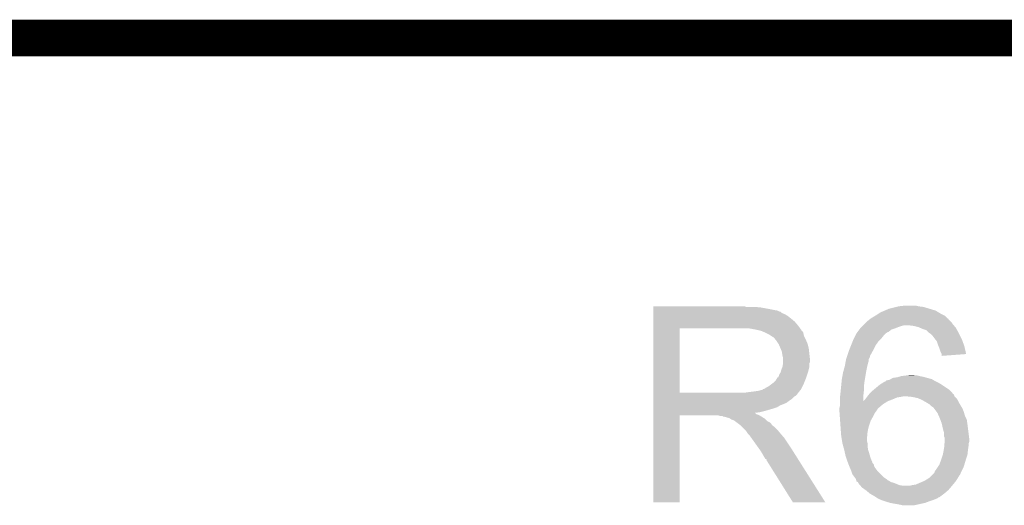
# Model space of a CAD drawing. Extents: x -1.3 to 24.2, y -6.4 to 36.7.
# Tile 29 of 38: x 6.9 to 11, y 34.6 to 36.7. Entities that reach past the tile are written whole.
import ezdxf

# ---------------------------------------------------------------- set-up
doc = ezdxf.new("R2010")
doc.units = 0
doc.layers.add('PRESSURE_27_CLICK_V100_GKO', color=5, linetype='CONTINUOUS')
doc.layers.add('PRESSURE_27_CLICK_V100_GTO', color=14, linetype='CONTINUOUS')

msp = doc.modelspace()

# ---------------------------------------------------------------- linework, layer by layer
at = {"layer": 'PRESSURE_27_CLICK_V100_GKO', "const_width": 0.1524}
msp.add_lwpolyline([(4.064, 36.576), (18.796, 36.576)], dxfattribs=at)
at = {"layer": 'PRESSURE_27_CLICK_V100_GTO'}
for points in [[(9.5555, 35.463478), (9.555502, 35.46348), (9.933942, 35.463478), (9.555502, 35.46348)], [(9.5555, 35.46094), (9.5555, 35.463478), (9.941564, 35.46094), (9.933942, 35.463478)], [(9.5555, 35.4584), (9.5555, 35.46094), (10.00252, 35.4584), (9.97712, 35.46094)], [(9.5555, 35.45332), (9.5555, 35.4584), (10.03046, 35.45332), (10.00252, 35.4584)], [(9.5555, 35.44824), (9.5555, 35.45332), (10.05586, 35.44824), (10.03046, 35.45332)], [(9.5555, 35.445698), (9.5555, 35.44824), (10.071102, 35.445698), (10.05586, 35.44824)], [(9.5555, 35.44062), (9.5555, 35.445698), (10.081264, 35.44062), (10.071102, 35.445698)], [(10.49782, 35.43808), (10.5156, 35.4457), (10.739122, 35.43808), (10.726422, 35.4457)], [(10.5156, 35.4457), (10.533382, 35.45332), (10.726422, 35.4457), (10.701022, 35.45332)], [(10.533382, 35.45332), (10.563862, 35.46094), (10.701022, 35.45332), (10.675622, 35.46094)], [(10.563862, 35.46094), (10.574022, 35.46348), (10.675622, 35.46094), (10.655302, 35.46348)], [(10.574022, 35.46348), (10.596882, 35.46602), (10.655302, 35.46348), (10.645142, 35.46602)], [(9.5555, 35.440614), (9.5555, 35.44062), (10.083806, 35.440614), (10.081264, 35.44062)], [(9.5555, 35.43554), (9.5555, 35.440614), (10.088884, 35.43554), (10.083806, 35.440614)], [(9.5555, 35.43046), (9.5555, 35.43554), (10.101582, 35.43046), (10.088884, 35.43554)], [(9.5555, 35.42284), (9.5555, 35.43046), (10.11428, 35.42284), (10.101582, 35.43046)], [(9.5555, 35.41268), (9.5555, 35.42284), (10.12698, 35.41268), (10.11428, 35.42284)], [(9.5555, 35.39998), (9.5555, 35.41268), (10.142222, 35.39998), (10.12698, 35.41268)], [(10.444482, 35.402522), (10.453996, 35.410134), (10.787378, 35.402522), (10.779766, 35.410134)], [(10.453996, 35.410134), (10.457152, 35.412658), (10.779766, 35.410134), (10.77976, 35.412658)], [(10.457152, 35.412658), (10.457178, 35.41268), (10.77976, 35.412658), (10.777226, 35.41268)], [(10.457178, 35.41268), (10.457182, 35.412682), (10.777226, 35.41268), (10.777224, 35.412682)], [(10.457182, 35.412682), (10.47411, 35.422838), (10.777224, 35.412682), (10.76706, 35.422838)], [(10.47411, 35.422838), (10.48258, 35.427918), (10.76706, 35.422838), (10.756904, 35.427918)], [(10.48258, 35.427918), (10.486392, 35.43046), (10.756904, 35.427918), (10.75182, 35.43046)], [(10.486392, 35.43046), (10.49782, 35.43808), (10.75182, 35.43046), (10.739122, 35.43808)], [(9.555492, 35.105362), (9.555498, 35.37202), (9.6647, 35.105362), (9.664702, 35.37202)], [(9.555498, 35.382202), (9.5555, 35.39998), (10.15746, 35.382202), (10.142222, 35.39998)], [(9.555498, 35.37204), (9.555498, 35.382202), (10.164718, 35.37204), (10.15746, 35.382202)], [(9.555498, 35.37202), (9.555498, 35.37204), (9.664702, 35.37202), (9.9187, 35.37204)], [(9.97966, 35.36696), (9.951722, 35.37204), (10.168344, 35.36696), (10.164718, 35.37204)], [(9.991106, 35.364416), (9.97966, 35.36696), (10.17016, 35.364416), (10.168344, 35.36696)], [(10.002514, 35.36188), (9.991106, 35.364416), (10.170182, 35.36188), (10.17016, 35.364416)], [(10.402572, 35.3568), (10.41019, 35.366958), (10.530834, 35.3568), (10.543538, 35.366958)], [(10.41019, 35.366958), (10.414002, 35.37204), (10.543538, 35.366958), (10.558782, 35.37204)], [(10.414002, 35.37204), (10.41908, 35.37712), (10.558782, 35.37204), (10.57148, 35.37712)], [(10.41908, 35.37712), (10.42416, 35.3822), (10.57148, 35.37712), (10.586722, 35.3822)], [(10.42416, 35.3822), (10.4267, 35.38474), (10.586722, 35.3822), (10.596878, 35.38474)], [(10.4267, 35.38474), (10.43178, 35.38982), (10.801774, 35.38474), (10.79754, 35.38982)], [(10.43178, 35.38982), (10.4394, 35.39744), (10.79754, 35.38982), (10.79246, 35.39744)], [(10.4394, 35.39744), (10.444482, 35.402522), (10.79246, 35.39744), (10.787378, 35.402522)], [(10.634978, 35.3822), (10.614658, 35.38474), (10.803892, 35.3822), (10.801774, 35.38474)], [(10.655298, 35.37712), (10.634978, 35.3822), (10.808124, 35.37712), (10.803892, 35.3822)], [(10.661232, 35.374578), (10.655298, 35.37712), (10.810242, 35.374578), (10.808124, 35.37712)], [(10.673082, 35.3695), (10.661232, 35.374578), (10.813064, 35.3695), (10.810242, 35.374578)], [(10.688316, 35.36442), (10.673082, 35.3695), (10.815886, 35.36442), (10.813064, 35.3695)], [(10.698478, 35.354262), (10.688316, 35.36442), (10.821528, 35.354262), (10.815886, 35.36442)], [(10.002522, 35.361878), (10.002514, 35.36188), (10.170814, 35.361878), (10.170182, 35.36188)], [(10.002538, 35.361872), (10.002522, 35.361878), (10.172704, 35.361872), (10.170814, 35.361878)], [(10.0203, 35.35426), (10.002538, 35.361872), (10.177782, 35.35426), (10.172704, 35.361872)], [(10.020304, 35.354258), (10.0203, 35.35426), (10.177782, 35.354258), (10.177782, 35.35426)], [(10.035542, 35.346638), (10.020304, 35.354258), (10.179306, 35.346638), (10.177782, 35.354258)], [(10.043166, 35.341558), (10.035542, 35.346638), (10.180322, 35.341558), (10.179306, 35.346638)], [(10.050784, 35.33648), (10.043166, 35.341558), (10.182862, 35.33648), (10.180322, 35.341558)], [(10.053326, 35.336472), (10.050784, 35.33648), (10.182866, 35.336472), (10.182862, 35.33648)], [(10.061788, 35.32632), (10.053326, 35.336472), (10.18794, 35.32632), (10.182866, 35.336472)], [(10.06602, 35.32124), (10.061788, 35.32632), (10.190118, 35.32124), (10.18794, 35.32632)], [(10.074488, 35.308538), (10.06602, 35.32124), (10.19556, 35.308538), (10.190118, 35.32124)], [(10.383012, 35.3187), (10.38606, 35.32632), (10.4902, 35.3187), (10.49782, 35.32632)], [(10.38606, 35.32632), (10.3886, 35.3314), (10.49782, 35.32632), (10.5029, 35.3314)], [(10.3886, 35.3314), (10.39495, 35.344098), (10.5029, 35.3314), (10.513058, 35.344098)], [(10.39495, 35.344098), (10.39876, 35.351718), (10.513058, 35.344098), (10.520678, 35.351718)], [(10.39876, 35.351718), (10.398762, 35.35172), (10.520678, 35.351718), (10.52068, 35.35172)], [(10.398762, 35.35172), (10.402568, 35.356796), (10.52068, 35.35172), (10.528294, 35.356796)], [(10.402568, 35.356796), (10.402572, 35.3568), (10.528294, 35.356796), (10.530834, 35.3568)], [(10.702292, 35.35172), (10.698478, 35.354262), (10.82294, 35.35172), (10.821528, 35.354262)], [(10.7061, 35.34918), (10.702292, 35.35172), (10.82421, 35.34918), (10.82294, 35.35172)], [(10.713718, 35.34156), (10.7061, 35.34918), (10.82802, 35.34156), (10.82421, 35.34918)], [(10.72134, 35.3314), (10.713718, 35.34156), (10.8331, 35.3314), (10.82802, 35.34156)], [(10.725406, 35.326318), (10.72134, 35.3314), (10.83564, 35.326318), (10.8331, 35.3314)], [(10.731498, 35.318702), (10.725406, 35.326318), (10.83841, 35.318702), (10.83564, 35.326318)], [(10.07618, 35.306), (10.074488, 35.308538), (10.196196, 35.306), (10.19556, 35.308538)], [(10.0838, 35.28822), (10.07618, 35.306), (10.20064, 35.28822), (10.196196, 35.306)], [(10.083802, 35.288218), (10.0838, 35.28822), (10.20064, 35.288218), (10.20064, 35.28822)], [(10.08888, 35.275518), (10.083802, 35.288218), (10.202052, 35.275518), (10.20064, 35.288218)], [(10.36574, 35.27552), (10.367772, 35.2806), (10.464518, 35.27552), (10.46734, 35.2806)], [(10.367772, 35.2806), (10.375898, 35.300918), (10.46734, 35.2806), (10.4775, 35.300918)], [(10.375898, 35.300918), (10.383012, 35.3187), (10.4775, 35.300918), (10.4902, 35.3187)], [(10.73658, 35.303458), (10.731498, 35.318702), (10.843954, 35.303458), (10.83841, 35.318702)], [(10.738614, 35.298378), (10.73658, 35.303458), (10.8458, 35.298378), (10.843954, 35.303458)], [(10.74166, 35.29076), (10.738614, 35.298378), (10.847554, 35.29076), (10.8458, 35.298378)], [(10.74674, 35.275522), (10.74166, 35.29076), (10.851058, 35.275522), (10.847554, 35.29076)], [(10.09142, 35.26028), (10.08888, 35.275518), (10.203746, 35.26028), (10.202052, 35.275518)], [(10.09396, 35.250118), (10.09142, 35.26028), (10.204874, 35.250118), (10.203746, 35.26028)], [(10.09396, 35.242498), (10.09396, 35.250118), (10.20572, 35.242498), (10.204874, 35.250118)], [(10.09396, 35.232336), (10.09396, 35.242498), (10.205718, 35.232336), (10.20572, 35.242498)], [(10.354194, 35.237418), (10.35558, 35.245036), (10.449558, 35.237418), (10.44956, 35.245036)], [(10.35558, 35.245036), (10.355582, 35.245042), (10.44956, 35.245036), (10.449562, 35.245042)], [(10.355582, 35.245042), (10.357272, 35.250116), (10.449562, 35.245042), (10.452098, 35.250116)], [(10.357272, 35.250116), (10.358118, 35.252654), (10.452098, 35.250116), (10.454634, 35.252654)], [(10.358118, 35.252654), (10.359812, 35.257734), (10.454634, 35.252654), (10.45464, 35.257734)], [(10.359812, 35.257734), (10.36574, 35.27552), (10.45464, 35.257734), (10.464518, 35.27552)], [(10.751818, 35.265364), (10.74674, 35.275522), (10.853396, 35.265364), (10.851058, 35.275522)], [(10.75182, 35.265358), (10.751818, 35.265364), (10.853396, 35.265358), (10.853396, 35.265364)], [(10.75182, 35.257764), (10.75182, 35.265358), (10.75182, 35.257764), (10.853396, 35.265358)], [(10.084434, 35.191702), (10.08634, 35.199318), (10.1981, 35.191702), (10.200004, 35.199318)], [(10.08634, 35.199318), (10.091418, 35.212018), (10.200004, 35.199318), (10.20318, 35.212018)], [(10.091418, 35.212018), (10.093958, 35.227256), (10.20318, 35.212018), (10.20318, 35.227256)], [(10.093958, 35.227256), (10.09396, 35.227258), (10.20318, 35.227256), (10.20318, 35.227258)], [(10.09396, 35.227258), (10.09396, 35.232336), (10.20318, 35.227258), (10.205718, 35.232336)], [(10.344958, 35.19678), (10.348422, 35.20948), (10.4394, 35.19678), (10.44194, 35.20948)], [(10.348422, 35.20948), (10.3505, 35.217098), (10.44194, 35.20948), (10.443844, 35.217098)], [(10.3505, 35.217098), (10.35281, 35.2298), (10.443844, 35.217098), (10.447022, 35.2298)], [(10.35281, 35.2298), (10.354194, 35.237418), (10.447022, 35.2298), (10.449558, 35.237418)], [(10.063478, 35.156138), (10.071096, 35.16883), (10.185398, 35.156138), (10.190476, 35.16883)], [(10.071096, 35.16883), (10.073626, 35.16884), (10.190476, 35.16883), (10.19048, 35.16884)], [(10.073626, 35.16884), (10.07618, 35.17392), (10.19048, 35.16884), (10.192172, 35.17392)], [(10.07618, 35.17392), (10.07872, 35.18154), (10.192172, 35.17392), (10.194712, 35.18154)], [(10.07872, 35.18154), (10.083798, 35.189156), (10.194712, 35.18154), (10.19725, 35.189156)], [(10.083798, 35.189156), (10.084434, 35.191702), (10.19725, 35.189156), (10.1981, 35.191702)], [(10.336784, 35.15106), (10.3378, 35.16122), (10.43178, 35.15106), (10.433472, 35.16122)], [(10.3378, 35.16122), (10.34288, 35.18916), (10.433472, 35.16122), (10.43813, 35.18916)], [(10.34288, 35.18916), (10.344958, 35.19678), (10.43813, 35.18916), (10.4394, 35.19678)], [(10.523224, 35.156142), (10.535922, 35.15868), (10.719646, 35.156142), (10.715416, 35.15868)], [(10.535922, 35.15868), (10.540154, 35.16122), (10.715416, 35.15868), (10.711182, 35.16122)], [(10.540154, 35.16122), (10.548622, 35.1663), (10.711182, 35.16122), (10.692554, 35.1663)], [(10.548622, 35.1663), (10.566402, 35.16884), (10.692554, 35.1663), (10.68324, 35.16884)], [(10.566402, 35.16884), (10.575292, 35.17138), (10.68324, 35.16884), (10.67308, 35.17138)], [(10.575292, 35.17138), (10.584182, 35.17392), (10.67308, 35.17138), (10.66038, 35.17392)], [(10.584182, 35.17392), (10.604502, 35.17646), (10.66038, 35.17392), (10.650222, 35.17646)], [(10.604502, 35.17646), (10.624806, 35.178998), (10.642604, 35.17646), (10.634982, 35.178998)], [(10.624806, 35.178998), (10.624822, 35.179), (10.634982, 35.178998), (10.624822, 35.179)], [(9.992358, 35.11296), (10.010124, 35.118036), (10.163556, 35.11296), (10.167616, 35.118036)], [(10.010124, 35.11804), (10.01014, 35.120558), (10.16762, 35.11804), (10.168878, 35.120558)], [(10.010124, 35.118036), (10.010124, 35.11804), (10.167616, 35.118036), (10.16762, 35.11804)], [(10.01014, 35.120558), (10.015216, 35.12058), (10.168878, 35.120558), (10.16889, 35.12058)], [(10.015216, 35.12058), (10.022838, 35.125658), (10.16889, 35.12058), (10.171428, 35.125658)], [(10.022838, 35.125658), (10.032998, 35.13074), (10.171428, 35.125658), (10.17397, 35.13074)], [(10.032998, 35.13074), (10.04993, 35.14344), (10.17397, 35.13074), (10.18032, 35.14344)], [(10.04993, 35.14344), (10.053318, 35.14598), (10.18032, 35.14344), (10.181336, 35.14598)], [(10.053318, 35.14598), (10.063478, 35.156138), (10.181336, 35.14598), (10.185398, 35.156138)], [(10.332974, 35.11296), (10.33475, 35.130738), (10.42924, 35.11296), (10.42924, 35.130738)], [(10.33475, 35.130738), (10.336784, 35.15106), (10.42924, 35.130738), (10.43178, 35.15106)], [(10.4648, 35.11296), (10.470892, 35.118038), (10.78738, 35.11296), (10.782302, 35.118038)], [(10.470892, 35.118038), (10.495282, 35.13836), (10.782302, 35.118038), (10.751824, 35.13836)], [(10.495282, 35.13836), (10.495284, 35.138362), (10.751824, 35.13836), (10.75182, 35.138362)], [(10.495284, 35.138362), (10.507474, 35.14598), (10.75182, 35.138362), (10.739118, 35.14598)], [(10.507474, 35.14598), (10.515604, 35.15106), (10.739118, 35.14598), (10.72896, 35.15106)], [(10.515604, 35.15106), (10.518146, 35.151066), (10.72896, 35.15106), (10.728948, 35.151066)], [(10.518146, 35.151066), (10.52068, 35.1536), (10.728948, 35.151066), (10.72388, 35.1536)], [(10.52068, 35.1536), (10.523224, 35.156142), (10.72388, 35.1536), (10.719646, 35.156142)], [(9.55549, 35.092638), (9.555492, 35.09518), (10.147296, 35.092638), (10.149838, 35.09518)], [(9.55549, 35.090098), (9.55549, 35.092638), (10.14222, 35.090098), (10.147296, 35.092638)], [(9.55549, 35.07994), (9.55549, 35.090098), (10.13206, 35.07994), (10.14222, 35.090098)], [(9.55549, 35.06978), (9.55549, 35.07994), (10.11682, 35.06978), (10.13206, 35.07994)], [(9.555492, 35.10534), (9.555492, 35.105362), (9.936478, 35.10534), (9.6647, 35.105362)], [(9.555492, 35.09518), (9.555492, 35.10534), (10.149838, 35.09518), (10.15746, 35.10534)], [(9.936478, 35.10534), (9.95426, 35.10788), (10.15746, 35.10534), (10.159492, 35.10788)], [(9.95426, 35.10788), (9.97458, 35.11042), (10.159492, 35.10788), (10.161524, 35.11042)], [(9.97458, 35.11042), (9.992358, 35.11296), (10.161524, 35.11042), (10.163556, 35.11296)], [(10.33018, 35.08756), (10.330462, 35.090098), (10.426706, 35.08756), (10.4267, 35.090098)], [(10.33018, 35.069816), (10.33018, 35.08756), (10.426738, 35.069816), (10.426706, 35.08756)], [(10.330462, 35.090098), (10.33272, 35.11042), (10.4267, 35.090098), (10.428956, 35.11042)], [(10.33272, 35.11042), (10.332974, 35.11296), (10.428956, 35.11042), (10.42924, 35.11296)], [(10.426738, 35.069816), (10.434318, 35.0774), (10.528394, 35.069816), (10.54862, 35.0774)], [(10.434318, 35.0774), (10.43432, 35.077402), (10.54862, 35.0774), (10.548624, 35.077402)], [(10.43432, 35.077402), (10.440034, 35.08502), (10.548624, 35.077402), (10.566402, 35.08502)], [(10.440034, 35.08502), (10.44194, 35.08756), (10.566402, 35.08502), (10.58164, 35.08756)], [(10.44194, 35.08756), (10.443972, 35.0901), (10.58164, 35.08756), (10.594342, 35.0901)], [(10.443972, 35.0901), (10.45006, 35.097712), (10.805164, 35.0901), (10.80262, 35.097712)], [(10.45006, 35.097712), (10.452094, 35.100254), (10.80262, 35.097712), (10.797554, 35.100254)], [(10.452094, 35.100254), (10.4521, 35.10026), (10.797554, 35.100254), (10.797554, 35.10026)], [(10.4521, 35.10026), (10.454634, 35.102794), (10.797554, 35.10026), (10.79754, 35.102794)], [(10.454634, 35.102794), (10.4648, 35.11296), (10.79754, 35.102794), (10.78738, 35.11296)], [(10.60452, 35.090098), (10.6045, 35.0901), (10.805164, 35.090098), (10.805164, 35.0901)], [(10.6299, 35.08756), (10.60452, 35.090098), (10.807702, 35.08756), (10.805164, 35.090098)], [(10.652754, 35.08248), (10.6299, 35.08756), (10.81278, 35.08248), (10.807702, 35.08756)], [(10.652762, 35.082478), (10.652754, 35.08248), (10.812782, 35.082478), (10.81278, 35.08248)], [(10.670542, 35.07486), (10.652762, 35.082478), (10.81786, 35.07486), (10.812782, 35.082478)], [(9.55549, 35.06216), (9.55549, 35.06978), (10.10666, 35.06216), (10.11682, 35.06978)], [(9.55549, 35.052), (9.55549, 35.06216), (10.081258, 35.052), (10.10666, 35.06216)], [(9.55549, 35.04438), (9.55549, 35.052), (10.06856, 35.04438), (10.081258, 35.052)], [(9.55549, 35.0393), (9.55549, 35.04438), (10.05332, 35.0393), (10.06856, 35.04438)], [(9.55549, 35.02914), (9.55549, 35.0393), (10.01776, 35.02914), (10.05332, 35.0393)], [(10.32764, 35.041842), (10.33018, 35.052002), (10.490202, 35.041842), (10.502056, 35.052002)], [(10.32764, 35.04184), (10.32764, 35.041842), (10.4902, 35.04184), (10.490202, 35.041842)], [(10.32764, 35.039302), (10.32764, 35.04184), (10.487662, 35.039302), (10.4902, 35.04184)], [(10.32764, 35.03168), (10.32764, 35.039302), (10.48258, 35.03168), (10.487662, 35.039302)], [(10.33018, 35.06978), (10.33018, 35.069816), (10.528298, 35.06978), (10.528394, 35.069816)], [(10.33018, 35.05708), (10.33018, 35.06978), (10.507982, 35.05708), (10.528298, 35.06978)], [(10.33018, 35.052002), (10.33018, 35.05708), (10.502056, 35.052002), (10.507982, 35.05708)], [(10.670546, 35.074858), (10.670542, 35.07486), (10.81786, 35.074858), (10.81786, 35.07486)], [(10.688318, 35.064702), (10.670546, 35.074858), (10.82294, 35.064702), (10.81786, 35.074858)], [(10.68832, 35.0647), (10.688318, 35.064702), (10.822942, 35.0647), (10.82294, 35.064702)], [(10.701022, 35.057078), (10.68832, 35.0647), (10.827516, 35.057078), (10.822942, 35.0647)], [(10.70864, 35.04946), (10.701022, 35.057078), (10.832086, 35.04946), (10.827516, 35.057078)], [(10.716262, 35.044378), (10.70864, 35.04946), (10.835136, 35.044378), (10.832086, 35.04946)], [(10.7188, 35.041838), (10.716262, 35.044378), (10.83666, 35.041838), (10.835136, 35.044378)], [(10.720702, 35.039302), (10.7188, 35.041838), (10.83818, 35.039302), (10.83666, 35.041838)], [(10.73023, 35.0266), (10.720702, 35.039302), (10.843262, 35.0266), (10.83818, 35.039302)], [(9.55548, 34.650702), (9.555488, 35.011338), (9.664678, 34.650702), (9.6647, 35.011338)], [(9.555488, 35.01644), (9.55549, 35.021488), (9.982204, 35.01644), (9.977152, 35.021488)], [(9.555488, 35.0139), (9.555488, 35.01644), (9.98982, 35.0139), (9.982204, 35.01644)], [(9.555488, 35.01136), (9.555488, 35.0139), (9.9949, 35.01136), (9.98982, 35.0139)], [(9.555488, 35.011338), (9.555488, 35.01136), (9.6647, 35.011338), (9.824716, 35.01136)], [(9.55549, 35.02406), (9.55549, 35.02914), (9.997438, 35.02406), (10.01776, 35.02914)], [(9.55549, 35.021488), (9.55549, 35.02406), (9.977152, 35.021488), (9.997438, 35.02406)], [(9.832338, 35.008822), (9.824716, 35.01136), (9.999976, 35.008822), (9.9949, 35.01136)], [(9.842494, 35.00882), (9.832338, 35.008822), (9.999978, 35.00882), (9.999976, 35.008822)], [(9.845034, 35.006286), (9.842494, 35.00882), (10.004034, 35.006286), (9.999978, 35.00882)], [(9.847578, 35.00628), (9.845034, 35.006286), (10.004044, 35.00628), (10.004034, 35.006286)], [(9.86536, 35.0012), (9.847578, 35.00628), (10.012172, 35.0012), (10.004044, 35.00628)], [(9.87298, 34.99866), (9.86536, 35.0012), (10.016236, 34.99866), (10.012172, 35.0012)], [(9.876794, 34.996118), (9.87298, 34.99866), (10.020302, 34.996118), (10.016236, 34.99866)], [(9.880596, 34.993582), (9.876794, 34.996118), (10.02284, 34.993582), (10.020302, 34.996118)], [(10.32764, 35.029138), (10.32764, 35.03168), (10.480674, 35.029138), (10.48258, 35.03168)], [(10.328186, 35.02152), (10.32764, 35.029138), (10.474962, 35.02152), (10.480674, 35.029138)], [(10.329274, 35.00628), (10.328186, 35.02152), (10.46734, 35.00628), (10.474962, 35.02152)], [(10.330544, 34.988502), (10.329274, 35.00628), (10.45718, 34.988502), (10.46734, 35.00628)], [(10.73404, 35.021518), (10.73023, 35.0266), (10.844714, 35.021518), (10.843262, 35.0266)], [(10.739686, 35.00882), (10.73404, 35.021518), (10.84834, 35.00882), (10.844714, 35.021518)], [(10.7442, 34.99866), (10.739686, 35.00882), (10.85342, 34.99866), (10.84834, 35.00882)], [(10.746108, 34.993576), (10.7442, 34.99866), (10.85596, 34.993576), (10.85342, 34.99866)], [(9.888218, 34.99104), (9.880596, 34.993582), (10.025382, 34.99104), (10.02284, 34.993582)], [(9.893296, 34.988502), (9.888218, 34.99104), (10.02792, 34.988502), (10.025382, 34.99104)], [(9.89584, 34.985962), (9.893296, 34.988502), (10.03046, 34.985962), (10.02792, 34.988502)], [(9.895846, 34.985958), (9.89584, 34.985962), (10.030464, 34.985958), (10.03046, 34.985962)], [(9.902618, 34.980878), (9.895846, 34.985958), (10.04062, 34.980878), (10.030464, 34.985958)], [(9.906002, 34.97834), (9.902618, 34.980878), (10.04316, 34.97834), (10.04062, 34.980878)], [(9.916158, 34.97072), (9.906002, 34.97834), (10.048242, 34.97072), (10.04316, 34.97834)], [(9.916162, 34.970718), (9.916158, 34.97072), (10.048242, 34.970718), (10.048242, 34.97072)], [(9.923782, 34.963098), (9.916162, 34.970718), (10.0584, 34.963098), (10.048242, 34.970718)], [(9.93648, 34.9504), (9.923782, 34.963098), (10.0711, 34.9504), (10.0584, 34.963098)], [(10.332176, 34.96564), (10.330544, 34.988502), (10.449562, 34.96564), (10.45718, 34.988502)], [(10.33272, 34.95802), (10.332176, 34.96564), (10.447868, 34.95802), (10.449562, 34.96564)], [(10.333894, 34.94278), (10.33272, 34.95802), (10.44448, 34.94278), (10.447868, 34.95802)], [(10.75182, 34.978338), (10.746108, 34.993576), (10.858138, 34.978338), (10.85596, 34.993576)], [(10.752386, 34.9758), (10.75182, 34.978338), (10.8585, 34.9758), (10.858138, 34.978338)], [(10.7569, 34.95548), (10.752386, 34.9758), (10.86104, 34.95548), (10.8585, 34.9758)], [(10.76198, 34.937698), (10.7569, 34.95548), (10.863264, 34.937698), (10.86104, 34.95548)], [(9.941558, 34.945322), (9.93648, 34.9504), (10.075332, 34.945322), (10.0711, 34.9504)], [(9.946638, 34.937702), (9.941558, 34.945322), (10.081682, 34.937702), (10.075332, 34.945322)], [(9.947912, 34.93516), (9.946638, 34.937702), (10.0838, 34.93516), (10.081682, 34.937702)], [(9.949174, 34.932634), (9.947912, 34.93516), (10.085966, 34.932634), (10.0838, 34.93516)], [(9.95171, 34.93262), (9.949174, 34.932634), (10.085978, 34.93262), (10.085966, 34.932634)], [(9.9626, 34.91738), (9.95171, 34.93262), (10.09904, 34.91738), (10.085978, 34.93262)], [(9.995264, 34.87166), (9.9626, 34.91738), (10.12952, 34.87166), (10.09904, 34.91738)], [(10.33526, 34.924998), (10.333894, 34.94278), (10.442862, 34.924998), (10.44448, 34.94278)], [(10.336954, 34.91484), (10.33526, 34.924998), (10.44194, 34.91484), (10.442862, 34.924998)], [(10.338648, 34.904682), (10.336954, 34.91484), (10.44194, 34.904682), (10.44194, 34.91484)], [(10.761982, 34.922456), (10.76198, 34.937698), (10.865168, 34.922456), (10.863264, 34.937698)], [(10.76452, 34.917376), (10.761982, 34.922456), (10.865804, 34.917376), (10.865168, 34.922456)], [(10.76452, 34.914838), (10.76452, 34.917376), (10.86612, 34.914838), (10.865804, 34.917376)], [(10.76452, 34.90722), (10.76452, 34.914838), (10.866118, 34.90722), (10.86612, 34.914838)], [(10.34034, 34.894522), (10.338648, 34.904682), (10.44448, 34.894522), (10.44194, 34.904682)], [(10.34034, 34.89452), (10.34034, 34.894522), (10.44448, 34.89452), (10.44448, 34.894522)], [(10.343804, 34.881822), (10.34034, 34.89452), (10.44448, 34.881822), (10.44448, 34.89452)], [(10.34796, 34.86658), (10.343804, 34.881822), (10.44702, 34.86658), (10.44448, 34.881822)], [(10.760594, 34.86912), (10.76198, 34.87674), (10.86104, 34.86912), (10.862128, 34.87674)], [(10.76198, 34.87674), (10.762826, 34.8869), (10.862128, 34.87674), (10.86358, 34.8869)], [(10.762826, 34.8869), (10.76346, 34.894516), (10.86358, 34.8869), (10.86358, 34.894516)], [(10.76346, 34.894516), (10.764096, 34.902138), (10.86358, 34.894516), (10.866118, 34.902138)], [(10.764096, 34.902138), (10.76452, 34.90722), (10.866118, 34.902138), (10.866118, 34.90722)], [(10.00252, 34.861502), (9.995264, 34.87166), (10.13594, 34.861502), (10.12952, 34.87166)], [(10.01268, 34.84372), (10.00252, 34.861502), (10.14718, 34.84372), (10.13594, 34.861502)], [(10.020298, 34.831026), (10.01268, 34.84372), (10.155202, 34.831026), (10.14718, 34.84372)], [(10.351348, 34.85134), (10.34796, 34.86658), (10.4521, 34.85134), (10.44702, 34.86658)], [(10.35304, 34.843722), (10.351348, 34.85134), (10.454276, 34.843722), (10.4521, 34.85134)], [(10.356428, 34.83356), (10.35304, 34.843722), (10.457178, 34.83356), (10.454276, 34.843722)], [(10.36066, 34.82086), (10.356428, 34.83356), (10.462624, 34.82086), (10.457178, 34.83356)], [(10.74928, 34.82594), (10.75605, 34.846258), (10.851726, 34.82594), (10.858498, 34.846258)], [(10.75605, 34.846258), (10.756898, 34.848798), (10.858498, 34.846258), (10.85878, 34.848798)], [(10.756898, 34.848798), (10.760594, 34.86912), (10.85878, 34.848798), (10.86104, 34.86912)], [(10.025366, 34.828486), (10.020298, 34.831026), (10.156808, 34.828486), (10.155202, 34.831026)], [(10.02538, 34.823406), (10.025366, 34.828486), (10.160018, 34.823406), (10.156808, 34.828486)], [(10.027918, 34.820862), (10.02538, 34.823406), (10.161626, 34.820862), (10.160018, 34.823406)], [(10.134598, 34.65069), (10.027918, 34.820862), (10.269174, 34.65069), (10.161626, 34.820862)], [(10.362564, 34.815784), (10.36066, 34.82086), (10.464798, 34.815784), (10.462624, 34.82086)], [(10.363516, 34.813246), (10.362564, 34.815784), (10.4648, 34.813246), (10.464798, 34.815784)], [(10.365422, 34.808162), (10.363516, 34.813246), (10.469876, 34.808162), (10.4648, 34.813246)], [(10.36828, 34.80054), (10.365422, 34.808162), (10.471784, 34.80054), (10.469876, 34.808162)], [(10.369368, 34.798002), (10.36828, 34.80054), (10.472418, 34.798002), (10.471784, 34.80054)], [(10.3759, 34.782758), (10.369368, 34.798002), (10.483854, 34.782758), (10.472418, 34.798002)], [(10.72388, 34.780218), (10.7315, 34.79038), (10.83437, 34.780218), (10.83945, 34.79038)], [(10.7315, 34.79038), (10.736578, 34.798), (10.83945, 34.79038), (10.84326, 34.798)], [(10.736578, 34.798), (10.741658, 34.805618), (10.84326, 34.798), (10.845544, 34.805618)], [(10.741658, 34.805618), (10.748326, 34.8234), (10.845544, 34.805618), (10.85088, 34.8234)], [(10.748326, 34.8234), (10.74928, 34.82594), (10.85088, 34.8234), (10.851726, 34.82594)], [(10.377594, 34.777682), (10.3759, 34.782758), (10.48766, 34.777682), (10.483854, 34.782758)], [(10.38098, 34.767522), (10.377594, 34.777682), (10.49782, 34.767522), (10.48766, 34.777682)], [(10.390506, 34.754822), (10.38098, 34.767522), (10.510518, 34.754822), (10.49782, 34.767522)], [(10.396218, 34.747204), (10.390506, 34.754822), (10.521946, 34.747204), (10.510518, 34.754822)], [(10.6807, 34.73958), (10.696954, 34.74974), (10.811086, 34.73958), (10.817862, 34.74974)], [(10.696954, 34.74974), (10.701018, 34.75228), (10.817862, 34.74974), (10.819384, 34.75228)], [(10.701018, 34.75228), (10.711176, 34.762438), (10.819384, 34.75228), (10.825478, 34.762438)], [(10.711176, 34.762438), (10.713718, 34.76498), (10.825478, 34.762438), (10.828018, 34.76498)], [(10.713718, 34.76498), (10.718794, 34.770056), (10.828018, 34.76498), (10.830558, 34.770056)], [(10.718794, 34.770056), (10.721334, 34.772596), (10.830558, 34.770056), (10.83056, 34.772596)], [(10.721334, 34.772596), (10.721336, 34.772598), (10.83056, 34.772596), (10.83056, 34.772598)], [(10.721336, 34.772598), (10.72388, 34.780218), (10.83056, 34.772598), (10.83437, 34.780218)], [(10.396856, 34.74466), (10.396218, 34.747204), (10.52576, 34.74466), (10.521946, 34.747204)], [(10.397492, 34.742122), (10.396856, 34.74466), (10.5283, 34.742122), (10.52576, 34.74466)], [(10.398128, 34.73958), (10.397492, 34.742122), (10.533378, 34.73958), (10.5283, 34.742122)], [(10.39876, 34.73705), (10.398128, 34.73958), (10.537174, 34.73705), (10.533378, 34.73958)], [(10.403834, 34.734502), (10.39876, 34.73705), (10.540996, 34.734502), (10.537174, 34.73705)], [(10.405108, 34.73196), (10.403834, 34.734502), (10.551158, 34.73196), (10.540996, 34.734502)], [(10.406378, 34.729424), (10.405108, 34.73196), (10.5575, 34.729424), (10.551158, 34.73196)], [(10.41291, 34.721802), (10.406378, 34.729424), (10.576558, 34.721802), (10.5575, 34.729424)], [(10.41509, 34.71926), (10.41291, 34.721802), (10.591798, 34.71926), (10.576558, 34.721802)], [(10.421618, 34.71164), (10.41509, 34.71926), (10.788468, 34.71164), (10.795, 34.71926)], [(10.435848, 34.701478), (10.421618, 34.71164), (10.77976, 34.701478), (10.788468, 34.71164)], [(10.619738, 34.71926), (10.6299, 34.7218), (10.795, 34.71926), (10.797116, 34.7218)], [(10.6299, 34.7218), (10.645138, 34.72434), (10.797116, 34.7218), (10.799232, 34.72434)], [(10.645138, 34.72434), (10.668846, 34.7345), (10.799232, 34.72434), (10.8077, 34.7345)], [(10.668846, 34.7345), (10.6807, 34.73958), (10.8077, 34.7345), (10.811086, 34.73958)], [(10.4394, 34.69894), (10.435848, 34.701478), (10.776798, 34.69894), (10.77976, 34.701478)], [(10.454642, 34.68624), (10.4394, 34.69894), (10.761982, 34.68624), (10.776798, 34.69894)], [(10.472422, 34.676078), (10.454642, 34.68624), (10.748428, 34.676078), (10.761982, 34.68624)], [(10.48004, 34.671), (10.472422, 34.676078), (10.741656, 34.671), (10.748428, 34.676078)], [(10.48005, 34.670994), (10.48004, 34.671), (10.739114, 34.670994), (10.741656, 34.671)], [(10.483854, 34.668458), (10.48005, 34.670994), (10.736576, 34.668458), (10.739114, 34.670994)], [(10.487658, 34.665922), (10.483854, 34.668458), (10.731504, 34.665922), (10.736576, 34.668458)], [(9.664678, 34.65068), (9.55548, 34.650702), (9.664678, 34.65068), (9.664678, 34.650702)], [(10.26918, 34.65068), (10.269174, 34.65069), (10.26918, 34.65068), (10.134598, 34.65069)], [(10.487664, 34.66592), (10.487658, 34.665922), (10.7315, 34.66592), (10.731504, 34.665922)], [(10.499516, 34.66084), (10.487664, 34.66592), (10.718802, 34.66084), (10.7315, 34.66592)], [(10.505442, 34.6583), (10.499516, 34.66084), (10.71118, 34.6583), (10.718802, 34.66084)], [(10.513062, 34.65576), (10.505442, 34.6583), (10.70356, 34.65576), (10.71118, 34.6583)], [(10.52068, 34.65322), (10.513062, 34.65576), (10.696786, 34.65322), (10.70356, 34.65576)], [(10.53846, 34.64814), (10.52068, 34.65322), (10.683238, 34.64814), (10.696786, 34.65322)], [(10.55116, 34.6456), (10.53846, 34.64814), (10.671808, 34.6456), (10.683238, 34.64814)], [(10.5664, 34.64306), (10.55116, 34.6456), (10.660378, 34.64306), (10.671808, 34.6456)], [(10.5791, 34.64052), (10.5664, 34.64306), (10.648948, 34.64052), (10.660378, 34.64306)], [(10.589258, 34.63798), (10.5791, 34.64052), (10.637518, 34.63798), (10.648948, 34.64052)]]:
    msp.add_solid(points, dxfattribs=at)

doc.saveas('drawing.dxf')
